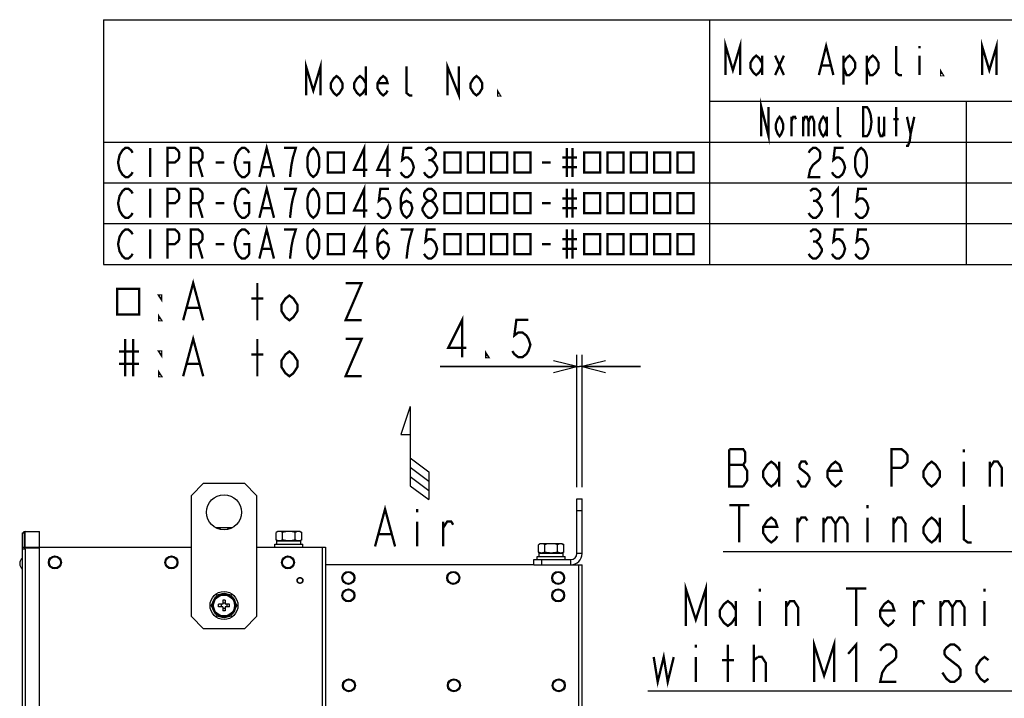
# Model space of a CAD drawing. Extents: x 33 to 410, y 33 to 287.
# Tile 57 of 90: x 163 to 247, y 229 to 287. Entities that reach past the tile are written whole.
import ezdxf

# ---------------------------------------------------------------- set-up
doc = ezdxf.new("R2010")
doc.units = 0
doc.header["$LTSCALE"] = 23.1
doc.linetypes.add('HIDDEN', pattern=[0.2, 0.1, -0.1])
doc.layers.get('0').update_dxf_attribs({"linetype": 'CONTINUOUS'})
for name, color, linetype in [('ALL_AXIS', 7, 'CONTINUOUS'), ('ALL_CURVE', 7, 'CONTINUOUS'), ('ALL_DIM', 7, 'CONTINUOUS'), ('ALL_FEATURES', 7, 'CONTINUOUS'), ('ALL_NOTE', 7, 'CONTINUOUS'), ('DEFAULT_2', 8, 'HIDDEN')]:
    doc.layers.add(name, color=color, linetype=linetype)
doc.dimstyles.get("Standard").update_dxf_attribs({"dimtxt": 2.5, "dimasz": 2.5, "dimexe": 1.25, "dimexo": 0.625, "dimtad": 1, "dimcen": 2.5, "dimazin": 3, "dimtfac": 1, "dimtmove": 0, "dimatfit": 3})

# ---------------------------------------------------------------- blocks, each defined once
blk = doc.blocks.new('_OPEN')
at = {"color": 0, "linetype": 'BYBLOCK'}
for p, q in [((0, 0), (-1, 0.25)), ((-1, -0.25), (0, 0)), ((-1, 0), (0, 0))]:
    blk.add_line(p, q, dxfattribs=at)
blk = doc.blocks.new('*D7')
at = {"layer": 'ALL_DIM', "color": 2, "linetype": 'CONTINUOUS'}
for p, q in [((210.609, 246.885), (210.609, 258.235)), ((211.059, 246.885), (211.059, 258.235)), ((210.609, 257.235), (198.885, 257.235)), ((198.885, 257.235), (210.834, 257.235)), ((216.059, 257.235), (210.834, 257.235)), ((211.059, 257.235), (216.059, 257.235))]:
    blk.add_line(p, q, dxfattribs=at)
at = {"layer": 'ALL_DIM', "color": 2, "linetype": 'CONTINUOUS', "xscale": 2, "yscale": 2, "zscale": 2}
blk.add_blockref('_OPEN', (210.609, 257.235), dxfattribs=at)
at = {"layer": 'ALL_DIM', "color": 2, "linetype": 'CONTINUOUS', "xscale": 2, "yscale": 2, "zscale": 2, "rotation": 180}
blk.add_blockref('_OPEN', (211.059, 257.235), dxfattribs=at)
blk = doc.blocks.new('ARROW_AIR_BL1', base_point=(196.701, 249.817))
at = {"color": 7, "linetype": 'CONTINUOUS'}
for p, q in [((196.301, 253.817), (195.501, 251.417)), ((196.301, 253.817), (196.301, 247.017)), ((195.501, 251.417), (196.301, 251.417)), ((196.301, 249.417), (197.901, 248.217)), ((196.301, 248.617), (197.901, 247.417)), ((196.301, 247.817), (197.901, 246.617)), ((197.901, 248.217), (197.901, 245.817)), ((196.301, 247.017), (197.901, 245.817))]:
    blk.add_line(p, q, dxfattribs=at)

msp = doc.modelspace()

# ---------------------------------------------------------------- linework, layer by layer
at = {"color": 2, "linetype": 'CONTINUOUS'}
for p, q in [((170, 287), (410, 287)), ((170, 287), (170, 266)), ((222, 287), (222, 266)), ((222, 280), (310, 280)), ((244, 280), (244, 266)), ((170, 276.5), (410, 276.5)), ((170, 273), (410, 273)), ((170, 269.5), (410, 269.5)), ((170, 266), (410, 266))]:
    msp.add_line(p, q, dxfattribs=at)
at = {"color": 2, "linetype": 'CONTINUOUS', "const_width": 0.2}
for points in [[(183.375, 270), (184, 272.5), (184.625, 270)], [(192.375, 270), (192.375, 272.5), (191.5, 270.625), (192.625, 270.625)], [(172.5, 270.417), (172.375, 270.208), (172.125, 270), (171.875, 270), (171.625, 270.208), (171.5, 270.417), (171.375, 270.625), (171.25, 271.25), (171.375, 271.875), (171.5, 272.083), (171.625, 272.292), (171.875, 272.5), (172.125, 272.5), (172.375, 272.292), (172.5, 272.083)], [(174, 272.5), (174, 270)], [(175.5, 270), (175.5, 272.5), (176.125, 272.5), (176.375, 272.292), (176.5, 272.083), (176.5, 271.667), (176.375, 271.458), (176.125, 271.25), (175.5, 271.25)], [(177.5, 270), (177.5, 272.5), (178.125, 272.5), (178.375, 272.292), (178.5, 272.083), (178.5, 271.667), (178.375, 271.458), (178.125, 271.25), (177.5, 271.25)], [(182, 271.25), (182.5, 271.25), (182.5, 270.417), (182.375, 270.208), (182.125, 270), (181.875, 270), (181.625, 270.208), (181.5, 270.417), (181.375, 270.625), (181.25, 271.25), (181.375, 271.875), (181.5, 272.083), (181.625, 272.292), (181.875, 272.5), (182.125, 272.5), (182.375, 272.292), (182.5, 272.083)], [(186, 270), (186.125, 271.042), (186.25, 271.667), (186.375, 272.083), (186.5, 272.5), (185.5, 272.5)], [(188, 270), (187.75, 270.208), (187.625, 270.417), (187.5, 270.833), (187.5, 271.667), (187.625, 272.083), (187.75, 272.292), (188, 272.5), (188.25, 272.292), (188.375, 272.083), (188.5, 271.667), (188.5, 270.833), (188.375, 270.417), (188.25, 270.208), (188, 270)], [(189.25, 272.109), (189.25, 270.391), (190.625, 270.391), (190.625, 272.109), (189.25, 272.109)], [(194.5, 272.5), (193.75, 272.5), (193.625, 271.458), (193.875, 271.667), (194.125, 271.667), (194.375, 271.458), (194.5, 271.25), (194.625, 270.833), (194.5, 270.417), (194.375, 270.208), (194.125, 270), (193.875, 270), (193.625, 270.208), (193.5, 270.417)], [(195.5, 270.833), (195.625, 271.25), (196, 271.458), (196.375, 271.25), (196.5, 270.833), (196.375, 270.417), (196.25, 270.208), (196, 270), (195.75, 270.208), (195.625, 270.417), (195.5, 270.833), (195.5, 271.667), (195.625, 272.083), (195.75, 272.292), (196, 272.5), (196.25, 272.292), (196.375, 272.083)], [(197.875, 271.458), (197.625, 271.667), (197.5, 271.875), (197.5, 272.083), (197.625, 272.292), (197.875, 272.5), (198.125, 272.5), (198.375, 272.292), (198.5, 272.083), (198.5, 271.875), (198.375, 271.667), (198.125, 271.458)], [(199.25, 272.109), (199.25, 270.391), (200.625, 270.391), (200.625, 272.109), (199.25, 272.109)], [(201.25, 272.109), (201.25, 270.391), (202.625, 270.391), (202.625, 272.109), (201.25, 272.109)], [(203.25, 272.109), (203.25, 270.391), (204.625, 270.391), (204.625, 272.109), (203.25, 272.109)], [(205.25, 272.109), (205.25, 270.391), (206.625, 270.391), (206.625, 272.109), (205.25, 272.109)], [(209.75, 272.5), (209.75, 270)], [(210.25, 272.5), (210.25, 270)], [(211.25, 272.109), (211.25, 270.391), (212.625, 270.391), (212.625, 272.109), (211.25, 272.109)], [(213.25, 272.109), (213.25, 270.391), (214.625, 270.391), (214.625, 272.109), (213.25, 272.109)], [(215.25, 272.109), (215.25, 270.391), (216.625, 270.391), (216.625, 272.109), (215.25, 272.109)], [(217.25, 272.109), (217.25, 270.391), (218.625, 270.391), (218.625, 272.109), (217.25, 272.109)], [(219.25, 272.109), (219.25, 270.391), (220.625, 270.391), (220.625, 272.109), (219.25, 272.109)], [(178.125, 271.25), (178.5, 270)], [(179.625, 271.25), (180.375, 271.25)], [(197.875, 270), (197.625, 270.208), (197.5, 270.417), (197.375, 270.625), (197.375, 270.833), (197.5, 271.042), (197.625, 271.25), (197.875, 271.458), (198.125, 271.458), (198.375, 271.25), (198.5, 271.042), (198.625, 270.833), (198.625, 270.625), (198.5, 270.417), (198.375, 270.208), (198.125, 270), (197.875, 270)], [(207.625, 271.25), (208.375, 271.25)], [(209.375, 271.667), (210.625, 271.667)], [(183.625, 270.833), (184.375, 270.833)], [(209.375, 270.833), (210.625, 270.833)], [(172.5, 266.917), (172.375, 266.708), (172.125, 266.5), (171.875, 266.5), (171.625, 266.708), (171.5, 266.917), (171.375, 267.125), (171.25, 267.75), (171.375, 268.375), (171.5, 268.583), (171.625, 268.792), (171.875, 269), (172.125, 269), (172.375, 268.792), (172.5, 268.583)], [(174, 269), (174, 266.5)], [(175.5, 266.5), (175.5, 269), (176.125, 269), (176.375, 268.792), (176.5, 268.583), (176.5, 268.167), (176.375, 267.958), (176.125, 267.75), (175.5, 267.75)], [(177.5, 266.5), (177.5, 269), (178.125, 269), (178.375, 268.792), (178.5, 268.583), (178.5, 268.167), (178.375, 267.958), (178.125, 267.75), (177.5, 267.75)], [(182, 267.75), (182.5, 267.75), (182.5, 266.917), (182.375, 266.708), (182.125, 266.5), (181.875, 266.5), (181.625, 266.708), (181.5, 266.917), (181.375, 267.125), (181.25, 267.75), (181.375, 268.375), (181.5, 268.583), (181.625, 268.792), (181.875, 269), (182.125, 269), (182.375, 268.792), (182.5, 268.583)], [(183.375, 266.5), (184, 269), (184.625, 266.5)], [(186, 266.5), (186.125, 267.542), (186.25, 268.167), (186.375, 268.583), (186.5, 269), (185.5, 269)], [(188, 266.5), (187.75, 266.708), (187.625, 266.917), (187.5, 267.333), (187.5, 268.167), (187.625, 268.583), (187.75, 268.792), (188, 269), (188.25, 268.792), (188.375, 268.583), (188.5, 268.167), (188.5, 267.333), (188.375, 266.917), (188.25, 266.708), (188, 266.5)], [(189.25, 268.609), (189.25, 266.891), (190.625, 266.891), (190.625, 268.609), (189.25, 268.609)], [(192.375, 266.5), (192.375, 269), (191.5, 267.125), (192.625, 267.125)], [(193.5, 267.333), (193.625, 267.75), (194, 267.958), (194.375, 267.75), (194.5, 267.333), (194.375, 266.917), (194.25, 266.708), (194, 266.5), (193.75, 266.708), (193.625, 266.917), (193.5, 267.333), (193.5, 268.167), (193.625, 268.583), (193.75, 268.792), (194, 269), (194.25, 268.792), (194.375, 268.583)], [(196, 266.5), (196.125, 267.542), (196.25, 268.167), (196.375, 268.583), (196.5, 269), (195.5, 269)], [(198.5, 269), (197.75, 269), (197.625, 267.958), (197.875, 268.167), (198.125, 268.167), (198.375, 267.958), (198.5, 267.75), (198.625, 267.333), (198.5, 266.917), (198.375, 266.708), (198.125, 266.5), (197.875, 266.5), (197.625, 266.708), (197.5, 266.917)], [(199.25, 268.609), (199.25, 266.891), (200.625, 266.891), (200.625, 268.609), (199.25, 268.609)], [(201.25, 268.609), (201.25, 266.891), (202.625, 266.891), (202.625, 268.609), (201.25, 268.609)], [(203.25, 268.609), (203.25, 266.891), (204.625, 266.891), (204.625, 268.609), (203.25, 268.609)], [(205.25, 268.609), (205.25, 266.891), (206.625, 266.891), (206.625, 268.609), (205.25, 268.609)], [(209.75, 269), (209.75, 266.5)], [(210.25, 269), (210.25, 266.5)], [(211.25, 268.609), (211.25, 266.891), (212.625, 266.891), (212.625, 268.609), (211.25, 268.609)], [(213.25, 268.609), (213.25, 266.891), (214.625, 266.891), (214.625, 268.609), (213.25, 268.609)], [(215.25, 268.609), (215.25, 266.891), (216.625, 266.891), (216.625, 268.609), (215.25, 268.609)], [(217.25, 268.609), (217.25, 266.891), (218.625, 266.891), (218.625, 268.609), (217.25, 268.609)], [(219.25, 268.609), (219.25, 266.891), (220.625, 266.891), (220.625, 268.609), (219.25, 268.609)], [(178.125, 267.75), (178.5, 266.5)], [(179.625, 267.75), (180.375, 267.75)], [(207.625, 267.75), (208.375, 267.75)], [(209.375, 268.167), (210.625, 268.167)], [(183.625, 267.333), (184.375, 267.333)], [(209.375, 267.333), (210.625, 267.333)]]:
    msp.add_lwpolyline(points, dxfattribs=at)
at = {"layer": 'ALL_AXIS', "color": 7, "linetype": 'CONTINUOUS'}
for p, q in [((181.031, 243.405), (179.647, 243.405)), ((184.959, 243.085), (184.812, 243.001)), ((184.812, 242.37), (184.812, 243.001)), ((186.859, 243.085), (184.959, 243.085)), ((185.086, 243.085), (184.997, 243.076)), ((185.36, 242.37), (185.36, 243.001)), ((186.457, 242.37), (186.457, 243.001)), ((186.821, 243.076), (186.732, 243.085)), ((186.859, 243.085), (187.006, 243.001)), ((187.006, 242.37), (187.006, 243.001)), ((184.709, 241.735), (184.709, 241.985)), ((184.709, 241.985), (187.109, 241.985)), ((184.812, 242.37), (184.959, 242.285)), ((184.884, 241.985), (184.884, 242.285)), ((184.884, 242.285), (186.934, 242.285)), ((187.006, 242.37), (186.859, 242.285)), ((187.006, 242.37), (186.911, 242.323)), ((186.934, 241.985), (186.934, 242.285)), ((187.109, 241.735), (187.109, 241.985)), ((207.459, 242.035), (207.312, 241.951)), ((207.312, 241.32), (207.312, 241.951)), ((209.359, 242.035), (207.459, 242.035)), ((207.586, 242.035), (207.497, 242.026)), ((207.86, 241.32), (207.86, 241.951)), ((208.957, 241.32), (208.957, 241.951)), ((209.321, 242.026), (209.232, 242.035)), ((209.359, 242.035), (209.506, 241.951)), ((209.506, 241.32), (209.506, 241.951)), ((163.03, 240.805), (163.03, 239.865)), ((163.059, 240.805), (163.03, 240.805)), ((207.209, 240.685), (207.209, 240.935)), ((207.209, 240.935), (209.609, 240.935)), ((207.312, 241.32), (207.459, 241.235)), ((207.384, 240.935), (207.384, 241.235)), ((207.384, 241.235), (209.434, 241.235)), ((209.506, 241.32), (209.359, 241.235)), ((209.506, 241.32), (209.411, 241.273)), ((209.434, 240.935), (209.434, 241.235)), ((209.609, 240.685), (209.609, 240.935)), ((163.059, 239.865), (163.03, 239.865)), ((179.242, 236.735), (179.79, 237.685)), ((179.79, 237.685), (180.887, 237.685)), ((180.887, 237.685), (181.436, 236.735)), ((179.79, 235.785), (179.242, 236.735)), ((181.436, 236.735), (180.887, 235.785)), ((180.887, 235.785), (179.79, 235.785))]:
    msp.add_line(p, q, dxfattribs=at)
for points in [[(180.339, 243.405), (180.204, 243.4), (180.068, 243.384), (179.932, 243.357), (179.825, 243.33)], [(180.853, 243.33), (180.746, 243.357), (180.609, 243.384), (180.474, 243.4), (180.339, 243.405)], [(184.997, 243.076), (184.906, 243.047), (184.812, 243.001)], [(185.36, 243.001), (185.266, 243.047), (185.176, 243.076), (185.086, 243.085)], [(185.909, 243.085), (185.774, 243.08), (185.638, 243.064), (185.502, 243.037), (185.36, 243.001)], [(186.457, 243.001), (186.316, 243.037), (186.179, 243.064), (186.044, 243.08), (185.909, 243.085)], [(186.732, 243.085), (186.642, 243.076), (186.552, 243.047), (186.457, 243.001)], [(187.006, 243.001), (186.911, 243.047), (186.821, 243.076)], [(185.086, 242.285), (184.997, 242.295), (184.906, 242.323), (184.812, 242.37)], [(185.36, 242.37), (185.266, 242.323), (185.176, 242.295), (185.086, 242.285)], [(185.909, 242.285), (185.774, 242.291), (185.638, 242.307), (185.502, 242.334), (185.36, 242.37)], [(186.457, 242.37), (186.316, 242.334), (186.179, 242.307), (186.044, 242.291), (185.909, 242.285)], [(186.732, 242.285), (186.642, 242.295), (186.552, 242.323), (186.457, 242.37)], [(186.911, 242.323), (186.821, 242.295), (186.732, 242.285)], [(207.497, 242.026), (207.406, 241.997), (207.312, 241.951)], [(207.86, 241.951), (207.766, 241.997), (207.676, 242.026), (207.586, 242.035)], [(208.409, 242.035), (208.274, 242.03), (208.138, 242.014), (208.002, 241.987), (207.86, 241.951)], [(208.957, 241.951), (208.816, 241.987), (208.679, 242.014), (208.544, 242.03), (208.409, 242.035)], [(209.232, 242.035), (209.142, 242.026), (209.052, 241.997), (208.957, 241.951)], [(209.506, 241.951), (209.411, 241.997), (209.321, 242.026)], [(207.586, 241.235), (207.497, 241.245), (207.406, 241.273), (207.312, 241.32)], [(207.86, 241.32), (207.766, 241.273), (207.676, 241.245), (207.586, 241.235)], [(208.409, 241.235), (208.274, 241.241), (208.138, 241.257), (208.002, 241.284), (207.86, 241.32)], [(208.957, 241.32), (208.816, 241.284), (208.679, 241.257), (208.544, 241.241), (208.409, 241.235)], [(209.232, 241.235), (209.142, 241.245), (209.052, 241.273), (208.957, 241.32)], [(209.411, 241.273), (209.321, 241.245), (209.232, 241.235)]]:
    msp.add_lwpolyline(points, dxfattribs=at)
at = {"layer": 'ALL_AXIS', "color": 3, "linetype": 'CONTINUOUS'}
msp.add_circle((180.339, 244.735), 1.5, dxfattribs=at)
at = {"layer": 'ALL_AXIS', "color": 7, "linetype": 'CONTINUOUS'}
for centre, radius in [((165.829, 240.435), 0.48), ((175.829, 240.435), 0.48), ((185.829, 240.435), 0.48), ((186.859, 238.885), 0.224), ((191.009, 239.105), 0.48), ((200.009, 239.105), 0.48), ((209.009, 239.105), 0.48), ((180.339, 236.735), 1.2), ((180.339, 236.735), 0.95), ((191.009, 237.605), 0.48), ((209.009, 237.605), 0.48), ((191.059, 229.885), 0.48), ((200.059, 229.885), 0.48), ((209.059, 229.885), 0.48)]:
    msp.add_circle(centre, radius, dxfattribs=at)
for centre, radius, start, end in [((163.419, 240.335), 0.61, 129.60193, 230.39807), ((180.339, 236.735), 1.025, 128.84456, 171.04859), ((180.339, 236.735), 1.025, 68.22673, 111.77327), ((180.339, 236.735), 1.025, 8.95141, 51.15544), ((180.339, 236.735), 1.025, 188.95141, 231.15544), ((180.339, 236.735), 1.025, 308.84456, 351.04859), ((180.339, 236.735), 1.025, 248.22673, 291.77327)]:
    msp.add_arc(centre, radius, start, end, dxfattribs=at)
at = {"layer": 'ALL_CURVE', "color": 40, "linetype": 'CONTINUOUS'}
msp.add_line((162.848, 240.335), (162.809, 240.335), dxfattribs=at)
msp.add_arc((163.419, 240.335), 0.61, 159.36221, 200.63779, dxfattribs=at)
at = {"layer": 'ALL_DIM', "color": 2, "linetype": 'CONTINUOUS', "const_width": 0.2}
for points in [[(200.777, 258.035), (200.777, 261.235), (199.573, 258.835), (201.121, 258.835)], [(206.453, 261.235), (205.421, 261.235), (205.249, 259.902), (205.593, 260.169), (205.937, 260.169), (206.281, 259.902), (206.453, 259.635), (206.625, 259.102), (206.453, 258.569), (206.281, 258.302), (205.937, 258.035), (205.593, 258.035), (205.249, 258.302), (205.077, 258.569)], [(203.013, 258.035), (202.841, 258.035), (202.841, 258.302), (203.013, 258.035)]]:
    msp.add_lwpolyline(points, dxfattribs=at)
at = {"layer": 'ALL_FEATURES', "color": 3, "linetype": 'CONTINUOUS'}
for p, q in [((178.589, 247.235), (177.539, 246.185)), ((178.589, 247.235), (182.089, 247.235)), ((183.139, 246.185), (182.089, 247.235)), ((177.539, 235.785), (177.539, 246.185)), ((183.139, 246.185), (183.139, 235.785)), ((210.609, 241.185), (210.609, 245.885)), ((163.059, 202.745), (163.059, 242.965)), ((163.279, 241.575), (163.279, 243.085)), ((163.279, 243.085), (164.519, 243.085)), ((164.519, 202.685), (164.519, 243.085)), ((163.279, 241.575), (163.059, 241.575)), ((206.909, 240.235), (189.059, 240.235)), ((206.909, 240.685), (210.109, 240.685)), ((210.109, 240.235), (211.059, 240.235)), ((211.059, 137.535), (211.059, 240.235)), ((177.539, 235.785), (178.589, 234.735)), ((182.089, 234.735), (183.139, 235.785)), ((182.089, 234.735), (178.589, 234.735))]:
    msp.add_line(p, q, dxfattribs=at)
at = {"layer": 'ALL_FEATURES', "color": 7, "linetype": 'CONTINUOUS'}
for p, q in [((210.609, 245.885), (211.059, 245.885)), ((211.059, 241.185), (211.059, 245.885)), ((210.609, 244.885), (211.059, 244.885)), ((163.059, 242.965), (163.219, 242.965)), ((163.219, 241.575), (163.219, 242.965)), ((163.059, 241.735), (163.219, 241.735)), ((164.519, 241.735), (177.539, 241.735)), ((165.809, 241.745), (165.809, 241.735)), ((165.809, 241.745), (168.309, 241.745)), ((168.309, 241.745), (168.309, 241.735)), ((183.139, 241.735), (189.059, 241.735)), ((189.059, 241.735), (189.059, 136.035)), ((206.909, 240.235), (206.909, 240.685)), ((206.909, 240.235), (210.109, 240.235)), ((207.609, 240.235), (207.609, 240.685)), ((179.869, 236.634), (179.869, 236.837)), ((180.237, 236.837), (179.869, 236.837)), ((180.237, 236.634), (179.869, 236.634)), ((180.099, 236.837), (180.099, 236.634)), ((180.237, 237.205), (180.237, 236.837)), ((180.44, 237.205), (180.237, 237.205)), ((180.237, 236.975), (180.44, 236.975)), ((180.237, 236.634), (180.237, 236.266)), ((180.44, 237.205), (180.44, 236.837)), ((180.809, 236.837), (180.44, 236.837)), ((180.44, 236.634), (180.44, 236.266)), ((180.809, 236.634), (180.44, 236.634)), ((180.579, 236.837), (180.579, 236.634)), ((180.809, 236.634), (180.809, 236.837)), ((180.237, 236.495), (180.44, 236.495)), ((180.44, 236.266), (180.237, 236.266))]:
    msp.add_line(p, q, dxfattribs=at)
at = {"layer": 'ALL_FEATURES', "color": 9, "linetype": 'CONTINUOUS'}
for p, q in [((163.279, 241.735), (164.519, 241.735)), ((163.279, 241.675), (164.519, 241.675)), ((165.909, 241.745), (165.909, 241.735)), ((168.209, 241.745), (168.209, 241.735)), ((188.769, 241.735), (188.769, 136.035)), ((163.279, 241.575), (163.279, 202.823)), ((211.059, 241.185), (210.609, 241.185)), ((210.109, 240.235), (210.109, 240.685)), ((210.769, 137.535), (210.769, 240.235))]:
    msp.add_line(p, q, dxfattribs=at)
at = {"layer": 'ALL_FEATURES', "color": 7, "linetype": 'CONTINUOUS'}
for centre, radius in [((165.829, 240.435), 0.557), ((175.829, 240.435), 0.557), ((185.829, 240.435), 0.557), ((180.339, 236.735), 0.9)]:
    msp.add_circle(centre, radius, dxfattribs=at)
at = {"layer": 'ALL_FEATURES', "color": 3, "linetype": 'CONTINUOUS'}
for centre in [(191.009, 239.105), (200.009, 239.105), (209.009, 239.105), (191.009, 237.605), (209.009, 237.605), (191.059, 229.885), (200.059, 229.885), (209.059, 229.885)]:
    msp.add_circle(centre, 0.557, dxfattribs=at)
for centre, radius, start, end in [((163.279, 242.865), 0.22, 90, 152.96382), ((210.109, 241.185), 0.5, 270, 360)]:
    msp.add_arc(centre, radius, start, end, dxfattribs=at)
at = {"layer": 'ALL_FEATURES', "color": 7, "linetype": 'CONTINUOUS'}
for centre, radius, start, end in [((163.279, 242.865), 0.06, 90, 180), ((163.509, 241.445), 0.29, 142.67309, 153.30808), ((210.109, 241.185), 0.95, 270, 360)]:
    msp.add_arc(centre, radius, start, end, dxfattribs=at)
at = {"layer": 'ALL_NOTE', "color": 2, "linetype": 'CONTINUOUS'}
for p, q in [((261.693, 241.345), (223.165, 241.345)), ((257.969, 229.384), (216.689, 229.384)), ((257.969, 229.384), (216.689, 229.384))]:
    msp.add_line(p, q, dxfattribs=at)
at = {"layer": 'ALL_NOTE', "color": 2, "linetype": 'CONTINUOUS', "const_width": 0.2}
for points in [[(223.375, 282.25), (223.375, 284.75), (224, 282.667), (224.625, 284.75), (224.625, 282.25)], [(231.375, 282.25), (232, 284.75), (232.625, 282.25)], [(238.5, 282.25), (238.25, 282.25), (238, 282.458), (238, 284.75)], [(240, 284.75), (240, 284.542)], [(245.375, 282.25), (245.375, 284.75), (246, 282.667), (246.625, 284.75), (246.625, 282.25)], [(226.5, 282.875), (226.25, 282.458), (226, 282.25), (225.75, 282.458), (225.5, 282.875), (225.5, 283.292), (225.75, 283.708), (226, 283.917), (226.25, 283.708), (226.5, 283.292)], [(226.5, 283.917), (226.5, 282.25)], [(227.625, 283.917), (228.375, 282.25)], [(227.625, 282.25), (228.375, 283.917)], [(233.5, 283.292), (233.75, 283.708), (234, 283.917), (234.25, 283.708), (234.5, 283.292), (234.5, 282.875), (234.25, 282.458), (234, 282.25), (233.75, 282.25), (233.5, 282.875)], [(233.5, 283.917), (233.5, 281.417)], [(235.5, 283.292), (235.75, 283.708), (236, 283.917), (236.25, 283.708), (236.5, 283.292), (236.5, 282.875), (236.25, 282.458), (236, 282.25), (235.75, 282.25), (235.5, 282.875)], [(235.5, 283.917), (235.5, 281.417)], [(240, 283.917), (240, 282.25)], [(187.375, 280.5), (187.375, 283), (188, 280.917), (188.625, 283), (188.625, 280.5)], [(192.5, 283), (192.5, 280.5)], [(196.5, 280.5), (196.25, 280.5), (196, 280.708), (196, 283)], [(199.5, 280.5), (199.5, 283), (200.5, 280.5), (200.5, 283)], [(231.625, 283.083), (232.375, 283.083)], [(190.5, 281.125), (190.25, 280.708), (190, 280.5), (189.75, 280.708), (189.5, 281.125), (189.5, 281.542), (189.75, 281.958), (190, 282.167), (190.25, 281.958), (190.5, 281.542), (190.5, 281.125)], [(192.5, 281.125), (192.25, 280.708), (192, 280.5), (191.75, 280.708), (191.5, 281.125), (191.5, 281.542), (191.75, 281.958), (192, 282.167), (192.25, 281.958), (192.5, 281.542)], [(194.375, 280.917), (194.25, 280.708), (194, 280.5), (193.75, 280.708), (193.5, 281.125), (193.5, 281.542), (193.75, 281.958), (194, 282.167), (194.25, 281.958), (194.375, 281.542), (193.5, 281.542)], [(202.5, 281.125), (202.25, 280.708), (202, 280.5), (201.75, 280.708), (201.5, 281.125), (201.5, 281.542), (201.75, 281.958), (202, 282.167), (202.25, 281.958), (202.5, 281.542), (202.5, 281.125)], [(242, 282.25), (241.875, 282.25), (241.875, 282.458), (242, 282.25)], [(204, 280.5), (203.875, 280.5), (203.875, 280.708), (204, 280.5)], [(226.437, 277), (226.437, 279.5), (227.062, 277), (227.062, 279.5)], [(228.313, 277.625), (228.156, 277.208), (228, 277), (227.844, 277.208), (227.688, 277.625), (227.688, 278.042), (227.844, 278.458), (228, 278.667), (228.156, 278.458), (228.313, 278.042), (228.313, 277.625)], [(232.063, 277.625), (231.906, 277.208), (231.75, 277), (231.594, 277.208), (231.438, 277.625), (231.438, 278.042), (231.594, 278.458), (231.75, 278.667), (231.906, 278.458), (232.063, 278.042)], [(233.313, 277), (233.156, 277), (233, 277.208), (233, 279.5)], [(235.187, 279.5), (235.5, 279.5), (235.656, 279.292), (235.734, 279.083), (235.812, 278.875), (235.891, 278.25), (235.812, 277.625), (235.734, 277.417), (235.656, 277.208), (235.5, 277), (235.187, 277), (235.187, 279.5)], [(238, 277), (238, 279.5)], [(229.016, 277), (229.016, 278.667)], [(229.016, 278.25), (229.172, 278.667), (229.328, 278.667), (229.406, 278.458)], [(230.031, 278.667), (230.031, 277)], [(230.031, 278.25), (230.188, 278.667), (230.344, 278.667), (230.5, 278.25), (230.5, 277)], [(230.5, 278.25), (230.656, 278.667), (230.813, 278.667), (230.969, 278.25), (230.969, 277)], [(232.063, 278.667), (232.063, 277)], [(236.516, 278.667), (236.516, 277.417), (236.672, 277), (236.828, 277), (236.984, 277.417)], [(236.984, 278.667), (236.984, 277)], [(237.766, 278.458), (238.234, 278.458)], [(238.937, 278.667), (239.25, 277.208), (239.172, 276.583), (239.016, 276.167), (238.859, 276.167)], [(239.25, 277.208), (239.562, 278.667)], [(183.375, 273.5), (184, 276), (184.625, 273.5)], [(192.375, 273.5), (192.375, 276), (191.5, 274.125), (192.625, 274.125)], [(194.375, 273.5), (194.375, 276), (193.5, 274.125), (194.625, 274.125)], [(172.5, 273.917), (172.375, 273.708), (172.125, 273.5), (171.875, 273.5), (171.625, 273.708), (171.5, 273.917), (171.375, 274.125), (171.25, 274.75), (171.375, 275.375), (171.5, 275.583), (171.625, 275.792), (171.875, 276), (172.125, 276), (172.375, 275.792), (172.5, 275.583)], [(174, 276), (174, 273.5)], [(175.5, 273.5), (175.5, 276), (176.125, 276), (176.375, 275.792), (176.5, 275.583), (176.5, 275.167), (176.375, 274.958), (176.125, 274.75), (175.5, 274.75)], [(177.5, 273.5), (177.5, 276), (178.125, 276), (178.375, 275.792), (178.5, 275.583), (178.5, 275.167), (178.375, 274.958), (178.125, 274.75), (177.5, 274.75)], [(182, 274.75), (182.5, 274.75), (182.5, 273.917), (182.375, 273.708), (182.125, 273.5), (181.875, 273.5), (181.625, 273.708), (181.5, 273.917), (181.375, 274.125), (181.25, 274.75), (181.375, 275.375), (181.5, 275.583), (181.625, 275.792), (181.875, 276), (182.125, 276), (182.375, 275.792), (182.5, 275.583)], [(186, 273.5), (186.125, 274.542), (186.25, 275.167), (186.375, 275.583), (186.5, 276), (185.5, 276)], [(188, 273.5), (187.75, 273.708), (187.625, 273.917), (187.5, 274.333), (187.5, 275.167), (187.625, 275.583), (187.75, 275.792), (188, 276), (188.25, 275.792), (188.375, 275.583), (188.5, 275.167), (188.5, 274.333), (188.375, 273.917), (188.25, 273.708), (188, 273.5)], [(189.25, 275.609), (189.25, 273.891), (190.625, 273.891), (190.625, 275.609), (189.25, 275.609)], [(196.5, 276), (195.75, 276), (195.625, 274.958), (195.875, 275.167), (196.125, 275.167), (196.375, 274.958), (196.5, 274.75), (196.625, 274.333), (196.5, 273.917), (196.375, 273.708), (196.125, 273.5), (195.875, 273.5), (195.625, 273.708), (195.5, 273.917)], [(197.625, 275.792), (197.875, 276), (198.125, 276), (198.375, 275.792), (198.5, 275.583), (198.5, 275.375), (198.375, 275.167), (198.125, 274.958), (198.375, 274.75), (198.5, 274.542), (198.625, 274.333), (198.625, 274.125), (198.5, 273.917), (198.375, 273.708), (198.125, 273.5), (197.875, 273.5), (197.625, 273.708), (197.5, 273.917)], [(199.25, 275.609), (199.25, 273.891), (200.625, 273.891), (200.625, 275.609), (199.25, 275.609)], [(201.25, 275.609), (201.25, 273.891), (202.625, 273.891), (202.625, 275.609), (201.25, 275.609)], [(203.25, 275.609), (203.25, 273.891), (204.625, 273.891), (204.625, 275.609), (203.25, 275.609)], [(205.25, 275.609), (205.25, 273.891), (206.625, 273.891), (206.625, 275.609), (205.25, 275.609)], [(209.75, 276), (209.75, 273.5)], [(210.25, 276), (210.25, 273.5)], [(211.25, 275.609), (211.25, 273.891), (212.625, 273.891), (212.625, 275.609), (211.25, 275.609)], [(213.25, 275.609), (213.25, 273.891), (214.625, 273.891), (214.625, 275.609), (213.25, 275.609)], [(215.25, 275.609), (215.25, 273.891), (216.625, 273.891), (216.625, 275.609), (215.25, 275.609)], [(217.25, 275.609), (217.25, 273.891), (218.625, 273.891), (218.625, 275.609), (217.25, 275.609)], [(219.25, 275.609), (219.25, 273.891), (220.625, 273.891), (220.625, 275.609), (219.25, 275.609)], [(230.5, 275.583), (230.625, 275.792), (230.875, 276), (231.125, 276), (231.375, 275.792), (231.5, 275.583), (231.5, 275.167), (231.375, 274.958), (231.125, 274.75), (230.875, 274.542), (230.625, 274.125), (230.5, 273.5), (231.5, 273.5)], [(233.5, 276), (232.75, 276), (232.625, 274.958), (232.875, 275.167), (233.125, 275.167), (233.375, 274.958), (233.5, 274.75), (233.625, 274.333), (233.5, 273.917), (233.375, 273.708), (233.125, 273.5), (232.875, 273.5), (232.625, 273.708), (232.5, 273.917)], [(235, 273.5), (234.75, 273.708), (234.625, 273.917), (234.5, 274.333), (234.5, 275.167), (234.625, 275.583), (234.75, 275.792), (235, 276), (235.25, 275.792), (235.375, 275.583), (235.5, 275.167), (235.5, 274.333), (235.375, 273.917), (235.25, 273.708), (235, 273.5)], [(178.125, 274.75), (178.5, 273.5)], [(179.625, 274.75), (180.375, 274.75)], [(197.875, 274.958), (198.125, 274.958)], [(207.625, 274.75), (208.375, 274.75)], [(209.375, 275.167), (210.625, 275.167)], [(183.625, 274.333), (184.375, 274.333)], [(209.375, 274.333), (210.625, 274.333)], [(230.625, 272.292), (230.875, 272.5), (231.125, 272.5), (231.375, 272.292), (231.5, 272.083), (231.5, 271.875), (231.375, 271.667), (231.125, 271.458), (231.375, 271.25), (231.5, 271.042), (231.625, 270.833), (231.625, 270.625), (231.5, 270.417), (231.375, 270.208), (231.125, 270), (230.875, 270), (230.625, 270.208), (230.5, 270.417)], [(232.5, 271.875), (233, 272.5), (233, 270)], [(235.5, 272.5), (234.75, 272.5), (234.625, 271.458), (234.875, 271.667), (235.125, 271.667), (235.375, 271.458), (235.5, 271.25), (235.625, 270.833), (235.5, 270.417), (235.375, 270.208), (235.125, 270), (234.875, 270), (234.625, 270.208), (234.5, 270.417)], [(230.875, 271.458), (231.125, 271.458)], [(230.625, 268.792), (230.875, 269), (231.125, 269), (231.375, 268.792), (231.5, 268.583), (231.5, 268.375), (231.375, 268.167), (231.125, 267.958), (231.375, 267.75), (231.5, 267.542), (231.625, 267.333), (231.625, 267.125), (231.5, 266.917), (231.375, 266.708), (231.125, 266.5), (230.875, 266.5), (230.625, 266.708), (230.5, 266.917)], [(233.5, 269), (232.75, 269), (232.625, 267.958), (232.875, 268.167), (233.125, 268.167), (233.375, 267.958), (233.5, 267.75), (233.625, 267.333), (233.5, 266.917), (233.375, 266.708), (233.125, 266.5), (232.875, 266.5), (232.625, 266.708), (232.5, 266.917)], [(235.5, 269), (234.75, 269), (234.625, 267.958), (234.875, 268.167), (235.125, 268.167), (235.375, 267.958), (235.5, 267.75), (235.625, 267.333), (235.5, 266.917), (235.375, 266.708), (235.125, 266.5), (234.875, 266.5), (234.625, 266.708), (234.5, 266.917)], [(230.875, 267.958), (231.125, 267.958)], [(176.834, 261.204), (177.694, 264.404), (178.554, 261.204)], [(183.198, 261.204), (183.198, 264.404)], [(190.766, 264.404), (192.142, 264.404), (190.766, 261.204), (192.142, 261.204)], [(171.158, 263.904), (171.158, 261.704), (173.05, 261.704), (173.05, 263.904), (171.158, 263.904)], [(174.942, 263.337), (174.942, 263.07), (174.77, 263.337), (174.942, 263.337)], [(182.682, 263.07), (183.714, 263.07)], [(186.638, 262.004), (186.294, 261.47), (185.95, 261.204), (185.606, 261.47), (185.262, 262.004), (185.262, 262.537), (185.606, 263.07), (185.95, 263.337), (186.294, 263.07), (186.638, 262.537), (186.638, 262.004)], [(177.178, 262.27), (178.21, 262.27)], [(174.942, 261.204), (174.77, 261.204), (174.77, 261.47), (174.942, 261.204)], [(171.846, 259.604), (171.846, 256.404)], [(172.534, 259.604), (172.534, 256.404)], [(176.834, 256.404), (177.694, 259.604), (178.554, 256.404)], [(183.198, 256.404), (183.198, 259.604)], [(190.766, 259.604), (192.142, 259.604), (190.766, 256.404), (192.142, 256.404)], [(171.33, 258.537), (173.05, 258.537)], [(174.942, 258.537), (174.942, 258.27), (174.77, 258.537), (174.942, 258.537)], [(186.638, 257.204), (186.294, 256.67), (185.95, 256.404), (185.606, 256.67), (185.262, 257.204), (185.262, 257.737), (185.606, 258.27), (185.95, 258.537), (186.294, 258.27), (186.638, 257.737), (186.638, 257.204)], [(182.682, 258.27), (183.714, 258.27)], [(171.33, 257.47), (173.05, 257.47)], [(174.942, 256.404), (174.77, 256.404), (174.77, 256.67), (174.942, 256.404)], [(177.178, 257.47), (178.21, 257.47)], [(223.681, 250.145), (223.681, 246.945), (224.885, 246.945)], [(224.885, 246.945), (225.229, 247.479), (225.229, 248.279), (225.057, 248.545), (224.885, 248.812), (225.057, 249.079), (225.057, 249.879), (224.885, 250.145), (223.681, 250.145)], [(237.613, 246.945), (237.613, 250.145), (238.473, 250.145), (238.817, 249.879), (238.989, 249.612), (238.989, 249.079), (238.817, 248.812), (238.473, 248.545), (237.613, 248.545)], [(243.805, 250.145), (243.805, 249.879)], [(223.681, 248.812), (224.885, 248.812)], [(227.981, 247.746), (227.637, 247.212), (227.293, 246.945), (226.949, 247.212), (226.605, 247.746), (226.605, 248.279), (226.949, 248.812), (227.293, 249.079), (227.637, 248.812), (227.981, 248.279)], [(227.981, 249.079), (227.981, 246.945)], [(230.389, 248.812), (230.217, 249.079), (229.873, 249.079), (229.701, 248.812), (229.701, 248.545)], [(229.701, 248.545), (230.389, 248.012), (230.561, 247.746), (230.561, 247.479)], [(233.313, 247.479), (233.141, 247.212), (232.797, 246.945), (232.453, 247.212), (232.109, 247.746), (232.109, 248.279), (232.453, 248.812), (232.797, 249.079), (233.141, 248.812), (233.313, 248.279), (232.109, 248.279)], [(241.741, 247.746), (241.397, 247.212), (241.053, 246.945), (240.709, 247.212), (240.365, 247.746), (240.365, 248.279), (240.709, 248.812), (241.053, 249.079), (241.397, 248.812), (241.741, 248.279), (241.741, 247.746)], [(243.805, 249.079), (243.805, 246.945)], [(246.041, 246.945), (246.041, 249.079)], [(246.041, 248.545), (246.385, 249.079), (246.729, 249.079), (247.073, 248.545), (247.073, 246.945)], [(230.561, 247.479), (230.217, 246.945), (229.873, 246.945), (229.701, 247.212), (229.529, 247.479)], [(193.296, 241.802), (194.156, 245.002), (195.016, 241.802)], [(196.908, 245.002), (196.908, 244.736)], [(223.681, 245.346), (225.401, 245.346)], [(224.541, 245.346), (224.541, 242.145)], [(235.549, 245.346), (235.549, 245.079)], [(244.493, 242.145), (244.149, 242.145), (243.805, 242.412), (243.805, 245.346)], [(227.809, 242.679), (227.637, 242.412), (227.293, 242.145), (226.949, 242.412), (226.605, 242.946), (226.605, 243.479), (226.949, 244.012), (227.293, 244.279), (227.637, 244.012), (227.809, 243.479), (226.605, 243.479)], [(229.529, 242.145), (229.529, 244.279)], [(229.529, 243.745), (229.873, 244.279), (230.217, 244.279), (230.389, 244.012)], [(231.765, 244.279), (231.765, 242.145)], [(231.765, 243.745), (232.109, 244.279), (232.453, 244.279), (232.797, 243.745), (232.797, 242.145)], [(232.797, 243.745), (233.141, 244.279), (233.485, 244.279), (233.829, 243.745), (233.829, 242.145)], [(235.549, 244.279), (235.549, 242.145)], [(237.785, 242.145), (237.785, 244.279)], [(237.785, 243.745), (238.129, 244.279), (238.473, 244.279), (238.817, 243.745), (238.817, 242.145)], [(241.741, 242.946), (241.397, 242.412), (241.053, 242.145), (240.709, 242.412), (240.365, 242.946), (240.365, 243.479), (240.709, 244.012), (241.053, 244.279), (241.397, 244.012), (241.741, 243.479)], [(241.741, 244.279), (241.741, 242.145)], [(196.908, 243.936), (196.908, 241.802)], [(199.144, 243.402), (199.488, 243.936), (199.832, 243.936), (200.004, 243.669)], [(199.144, 241.802), (199.144, 243.936)], [(193.64, 242.869), (194.672, 242.869)], [(219.957, 234.984), (219.957, 238.184), (220.817, 235.517), (221.677, 238.184), (221.677, 234.984)], [(226.321, 238.184), (226.321, 237.917)], [(233.717, 238.184), (235.437, 238.184)], [(234.577, 238.184), (234.577, 234.984)], [(245.585, 238.184), (245.585, 237.917)], [(224.257, 235.784), (223.913, 235.25), (223.569, 234.984), (223.225, 235.25), (222.881, 235.784), (222.881, 236.317), (223.225, 236.85), (223.569, 237.117), (223.913, 236.85), (224.257, 236.317)], [(224.257, 237.117), (224.257, 234.984)], [(226.321, 237.117), (226.321, 234.984)], [(228.557, 234.984), (228.557, 237.117)], [(228.557, 236.584), (228.901, 237.117), (229.245, 237.117), (229.589, 236.584), (229.589, 234.984)], [(237.845, 235.517), (237.673, 235.25), (237.329, 234.984), (236.985, 235.25), (236.641, 235.784), (236.641, 236.317), (236.985, 236.85), (237.329, 237.117), (237.673, 236.85), (237.845, 236.317), (236.641, 236.317)], [(239.565, 234.984), (239.565, 237.117)], [(239.565, 236.584), (239.909, 237.117), (240.253, 237.117), (240.425, 236.85)], [(241.801, 237.117), (241.801, 234.984)], [(241.801, 236.584), (242.145, 237.117), (242.489, 237.117), (242.833, 236.584), (242.833, 234.984)], [(242.833, 236.584), (243.177, 237.117), (243.521, 237.117), (243.865, 236.584), (243.865, 234.984)], [(245.585, 237.117), (245.585, 234.984)], [(230.965, 230.184), (230.965, 233.384), (231.825, 230.717), (232.685, 233.384), (232.685, 230.184)], [(220.817, 233.384), (220.817, 233.117)], [(223.569, 230.184), (223.569, 233.384)], [(225.805, 230.184), (225.805, 233.384)], [(233.889, 232.584), (234.577, 233.384), (234.577, 230.184)], [(236.641, 232.85), (236.813, 233.117), (237.157, 233.384), (237.501, 233.384), (237.845, 233.117), (238.017, 232.85), (238.017, 232.317), (237.845, 232.05), (237.501, 231.784), (237.157, 231.517), (236.813, 230.984), (236.641, 230.184), (238.017, 230.184)], [(243.521, 232.85), (243.349, 233.117), (243.005, 233.384), (242.661, 233.384), (242.317, 233.117), (242.145, 232.85), (242.145, 232.584), (242.317, 232.317), (242.661, 232.05)], [(217.205, 232.317), (217.549, 230.184), (218.065, 232.317), (218.409, 230.184), (218.925, 232.317)], [(220.817, 232.317), (220.817, 230.184)], [(225.805, 232.05), (226.149, 232.317)], [(226.149, 232.317), (226.493, 232.317), (226.837, 231.784), (226.837, 230.184)], [(245.929, 230.45), (245.585, 230.184), (245.241, 230.45), (244.897, 230.984), (244.897, 231.517), (245.241, 232.05), (245.585, 232.317), (245.929, 232.05)], [(223.053, 232.05), (224.085, 232.05)], [(242.661, 232.05), (243.349, 231.517), (243.521, 231.25), (243.521, 230.717), (243.349, 230.45), (243.005, 230.184), (242.661, 230.184), (242.317, 230.45), (242.145, 230.717), (241.973, 230.984)]]:
    msp.add_lwpolyline(points, dxfattribs=at)
at = {"layer": 'DEFAULT_2', "color": 8, "linetype": 'HIDDEN'}
msp.add_circle((186.859, 238.885), 0.25, dxfattribs=at)

# ---------------------------------------------------------------- block references
at = {"color": 2, "linetype": 'CONTINUOUS'}
msp.add_blockref('ARROW_AIR_BL1', (196.701, 249.817), dxfattribs=at)

# ---------------------------------------------------------------- dimensions: what is measured, and where the dimension line sits
at = {"layer": 'ALL_DIM', "color": 2, "linetype": 'CONTINUOUS'}
dim = msp.add_linear_dim(base=(210.609, 257.235), p1=(211.059, 245.885), p2=(210.609, 245.885), angle=180, dimstyle='Standard', dxfattribs=at)
dim.commit()
dim.dimension.update_dxf_attribs({"geometry": '*D7', "text_midpoint": (198.885, 257.235), "dimtype": 128})

doc.saveas('drawing.dxf')
